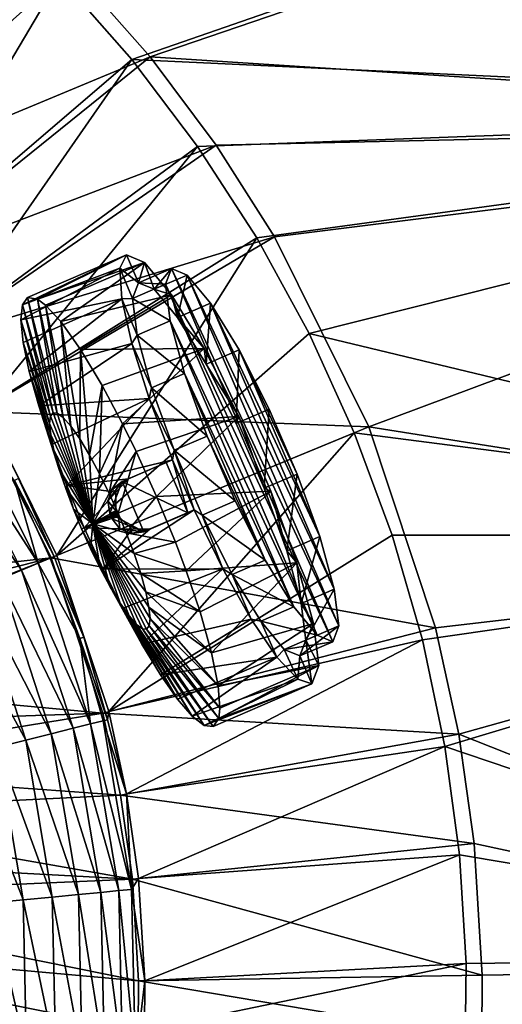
# Model space of a CAD drawing. Header units: metres. Extents: x 0 to 1651, y -1070 to 0.
# Tile 107 of 109: x 1453 to 1532, y -289 to -127. Entities that reach past the tile are written whole.
import ezdxf

# ---------------------------------------------------------------- set-up
doc = ezdxf.new("R2010")
doc.units = ezdxf.units.M

msp = doc.modelspace()

# ---------------------------------------------------------------- linework, layer by layer
at = {"layer": 'None'}
for points in [[(1471.087036, -133.084793), (1651.093994, -70.699738), (1459.224243, -119.590973)], [(1647.281982, -141.305099), (1651.093994, -70.699738), (1471.087036, -133.084793)], [(1459.739014, -116.352684, -3), (1648.038574, -73.363976, -3), (1474.114014, -132.677383, -3)], [(1648.038574, -73.363976, -3), (1644.061035, -143.621155, -3), (1474.114014, -132.677383, -3)], [(1446.404297, -107.002808), (1419.656128, -154.908325, -377.175201), (1459.224243, -119.590973)], [(1413.182739, -149.898911, -406), (1452.309326, -108.948105, -3), (1459.739014, -116.352684, -3)], [(1418.9198, -155.616531, -406), (1413.182739, -149.898911, -406), (1459.739014, -116.352684, -3)], [(1418.9198, -155.616531, -406), (1459.739014, -116.352684, -3), (1474.114014, -132.677383, -3)], [(1419.656128, -154.908325, -377.175201), (1430.799683, -167.563599, -377.175201), (1459.224243, -119.590973)], [(1459.224243, -119.590973), (1430.799683, -167.563599, -377.175201), (1471.087036, -133.084793)], [(1430.004028, -168.204391, -406), (1418.9198, -155.616531, -406), (1474.114014, -132.677383, -3)], [(1430.004028, -168.204391, -406), (1474.114014, -132.677383, -3), (1484.984253, -147.236572, -3)], [(1474.114014, -132.677383, -3), (1644.061035, -143.621155, -3), (1484.984253, -147.236572, -3)], [(1430.799683, -167.563599, -377.175201), (1439.228271, -178.85257, -377.175201), (1471.087036, -133.084793)], [(1471.087036, -133.084793), (1439.228271, -178.85257, -377.175201), (1481.929199, -147.411713)], [(1481.929199, -147.411713), (1647.281982, -141.305099), (1471.087036, -133.084793)], [(1481.929199, -147.411713), (1491.692139, -162.494659), (1647.281982, -141.305099)], [(1491.692139, -162.494659), (1500.323486, -178.252533), (1647.281982, -141.305099)], [(1647.281982, -141.305099), (1500.323486, -178.252533), (1638.582275, -211.476074)], [(1644.061035, -143.621155, -3), (1494.632813, -162.341553, -3), (1484.984253, -147.236572, -3)], [(1494.632813, -162.341553, -3), (1644.061035, -143.621155, -3), (1510.187866, -193.606476, -3)], [(1644.061035, -143.621155, -3), (1635.229248, -213.434418, -3), (1510.187866, -193.606476, -3)], [(1438.387817, -179.433304, -406), (1430.004028, -168.204391, -406), (1484.984253, -147.236572, -3)], [(1438.387817, -179.433304, -406), (1484.984253, -147.236572, -3), (1494.632813, -162.341553, -3)], [(1439.228271, -178.85257, -377.175201), (1446.709717, -190.564758, -377.175201), (1481.929199, -147.411713)], [(1481.929199, -147.411713), (1446.709717, -190.564758, -377.175201), (1491.692139, -162.494659)], [(1445.829346, -191.08316, -406), (1438.387817, -179.433304, -406), (1494.632813, -162.341553, -3)], [(1445.829346, -191.08316, -406), (1494.632813, -162.341553, -3), (1510.187866, -193.606476, -3)], [(1446.709717, -190.564758, -377.175201), (1458.770752, -214.807114, -377.175201), (1491.692139, -162.494659)], [(1491.692139, -162.494659), (1458.770752, -214.807114, -377.175201), (1500.323486, -178.252533)], [(1458.770752, -214.807114, -377.175201), (1507.776855, -194.600586), (1500.323486, -178.252533)], [(1500.323486, -178.252533), (1507.776855, -194.600586), (1638.582275, -211.476074)], [(1445.829346, -191.08316, -406), (1457.826294, -215.196533, -406), (1398.229736, -221.770325, -406)], [(1440.593628, -192.739151, -391.779236), (1455.679688, -216.08165, -387.314758), (1443.141968, -191.21553, -387.314758)], [(1443.141968, -191.21553, -387.314758), (1455.679688, -216.08165, -387.314758), (1451.780396, -202.460388, -382.385681)], [(1457.826294, -215.196533, -406), (1445.829346, -191.08316, -406), (1510.187866, -193.606476, -3)], [(1458.770752, -214.807114, -377.175201), (1446.709717, -190.564758, -377.175201), (1452.429077, -202.134995, -379.803467)], [(1437.407959, -194.643829, -395.641296), (1452.93396, -217.213776, -391.779236), (1440.593628, -192.739151, -391.779236)], [(1440.593628, -192.739151, -391.779236), (1452.93396, -217.213776, -391.779236), (1455.679688, -216.08165, -387.314758)], [(1457.826294, -215.196533, -406), (1510.187866, -193.606476, -3), (1521.189697, -226.748764, -3)], [(1458.770752, -214.807114, -377.175201), (1467.301392, -240.505142, -377.175201), (1507.776855, -194.600586)], [(1467.301392, -240.505142, -377.175201), (1514.012085, -211.450897), (1507.776855, -194.600586)], [(1638.582275, -211.476074), (1507.776855, -194.600586), (1514.012085, -211.450897)], [(1510.187866, -193.606476, -3), (1635.229248, -213.434418, -3), (1521.189697, -226.748764, -3)], [(1437.407959, -194.643829, -395.641296), (1449.501465, -218.629074, -395.641296), (1452.93396, -217.213776, -391.779236)], [(1451.780396, -202.460388, -382.385681), (1458.31665, -214.994354, -379.803467), (1452.429077, -202.134995, -379.803467)], [(1455.679688, -216.08165, -387.314758), (1457.64563, -215.271011, -382.385681), (1451.780396, -202.460388, -382.385681)], [(1451.780396, -202.460388, -382.385681), (1457.64563, -215.271011, -382.385681), (1458.31665, -214.994354, -379.803467)], [(1452.429077, -202.134995, -379.803467), (1458.31665, -214.994354, -379.803467), (1458.770752, -214.807114, -377.175201)], [(1514.012085, -211.450897), (1467.301392, -240.505142, -377.175201), (1518.995728, -228.712845)], [(1638.582275, -211.476074), (1514.012085, -211.450897), (1518.995728, -228.712845)], [(1522.700806, -246.29361), (1638.582275, -211.476074), (1518.995728, -228.712845)], [(1625.036865, -280.874695), (1638.582275, -211.476074), (1522.700806, -246.29361)], [(1635.229248, -213.434418, -3), (1524.991577, -244.264511, -3), (1521.189697, -226.748764, -3)], [(1635.229248, -213.434418, -3), (1621.585815, -282.468811, -3), (1524.991577, -244.264511, -3)], [(1457.826294, -215.196533, -406), (1403.908936, -228.928284, -406), (1398.229736, -221.770325, -406)], [(1403.908936, -228.928284, -406), (1457.826294, -215.196533, -406), (1407.119873, -235.304947, -406)], [(1457.826294, -215.196533, -406), (1466.311646, -240.757828, -406), (1407.119873, -235.304947, -406)], [(1457.64563, -215.271011, -382.385681), (1455.679688, -216.08165, -387.314758), (1462.51416, -228.492584, -382.385681)], [(1457.64563, -215.271011, -382.385681), (1463.203735, -228.26622, -379.803467), (1458.31665, -214.994354, -379.803467)], [(1463.203735, -228.26622, -379.803467), (1457.64563, -215.271011, -382.385681), (1462.51416, -228.492584, -382.385681)], [(1466.311646, -240.757828, -406), (1457.826294, -215.196533, -406), (1521.189697, -226.748764, -3)], [(1458.31665, -214.994354, -379.803467), (1463.203735, -228.26622, -379.803467), (1458.770752, -214.807114, -377.175201)], [(1458.770752, -214.807114, -377.175201), (1463.203735, -228.26622, -379.803467), (1467.301392, -240.505142, -377.175201)], [(1449.501465, -218.629074, -395.641296), (1461.430298, -243.273438, -391.779236), (1452.93396, -217.213776, -391.779236)], [(1452.93396, -217.213776, -391.779236), (1464.31189, -242.558121, -387.314758), (1455.679688, -216.08165, -387.314758)], [(1452.93396, -217.213776, -391.779236), (1461.430298, -243.273438, -391.779236), (1464.31189, -242.558121, -387.314758)], [(1455.679688, -216.08165, -387.314758), (1464.31189, -242.558121, -387.314758), (1462.51416, -228.492584, -382.385681)], [(1445.488159, -220.283905, -398.780426), (1457.827881, -244.167633, -395.641296), (1449.501465, -218.629074, -395.641296)], [(1449.501465, -218.629074, -395.641296), (1457.827881, -244.167633, -395.641296), (1461.430298, -243.273438, -391.779236)], [(1441.018799, -222.12674, -401.100159), (1453.615845, -245.213196, -398.780426), (1445.488159, -220.283905, -398.780426)], [(1445.488159, -220.283905, -398.780426), (1453.615845, -245.213196, -398.780426), (1457.827881, -244.167633, -395.641296)], [(1441.018799, -222.12674, -401.100159), (1448.925293, -246.377533, -401.100159), (1453.615845, -245.213196, -398.780426)], [(1466.311646, -240.757828, -406), (1521.189697, -226.748764, -3), (1524.991577, -244.264511, -3)], [(1467.079346, -241.871155, -379.803467), (1463.203735, -228.26622, -379.803467), (1462.51416, -228.492584, -382.385681)], [(1464.31189, -242.558121, -387.314758), (1466.375122, -242.045959, -382.385681), (1462.51416, -228.492584, -382.385681)], [(1462.51416, -228.492584, -382.385681), (1466.375122, -242.045959, -382.385681), (1467.079346, -241.871155, -379.803467)], [(1463.203735, -228.26622, -379.803467), (1467.079346, -241.871155, -379.803467), (1467.301392, -240.505142, -377.175201)], [(1467.301392, -240.505142, -377.175201), (1470.249268, -254.086594, -377.175201), (1518.995728, -228.712845)], [(1518.995728, -228.712845), (1470.249268, -254.086594, -377.175201), (1522.700806, -246.29361)], [(1407.119873, -235.304947, -406), (1466.311646, -240.757828, -406), (1409.256226, -242.735291, -406)], [(1466.311646, -240.757828, -406), (1409.922852, -250, -406), (1409.256226, -242.735291, -406)], [(1466.311646, -240.757828, -406), (1469.243774, -254.267014, -406), (1409.922852, -250, -406)], [(1469.243774, -254.267014, -406), (1466.311646, -240.757828, -406), (1524.991577, -244.264511, -3)], [(1467.301392, -240.505142, -377.175201), (1467.079346, -241.871155, -379.803467), (1470.249268, -254.086594, -377.175201)], [(1461.430298, -243.273438, -391.779236), (1457.827881, -244.167633, -395.641296), (1465.997559, -270.301605, -391.779236)], [(1464.31189, -242.558121, -387.314758), (1461.430298, -243.273438, -391.779236), (1468.952271, -270.018616, -387.314758)], [(1468.952271, -270.018616, -387.314758), (1461.430298, -243.273438, -391.779236), (1465.997559, -270.301605, -391.779236)], [(1466.375122, -242.045959, -382.385681), (1464.31189, -242.558121, -387.314758), (1471.067871, -269.81601, -382.385681)], [(1471.067871, -269.81601, -382.385681), (1464.31189, -242.558121, -387.314758), (1468.952271, -270.018616, -387.314758)], [(1467.079346, -241.871155, -379.803467), (1466.375122, -242.045959, -382.385681), (1470.249268, -254.086594, -377.175201)], [(1470.249268, -254.086594, -377.175201), (1466.375122, -242.045959, -382.385681), (1471.067871, -269.81601, -382.385681)], [(1457.827881, -244.167633, -395.641296), (1453.615845, -245.213196, -398.780426), (1462.303833, -270.655365, -395.641296)], [(1465.997559, -270.301605, -391.779236), (1457.827881, -244.167633, -395.641296), (1462.303833, -270.655365, -395.641296)], [(1469.243774, -254.267014, -406), (1524.991577, -244.264511, -3), (1527.541992, -262.25415, -3)], [(1621.585815, -282.468811, -3), (1527.541992, -262.25415, -3), (1524.991577, -244.264511, -3)], [(1453.175537, -271.529602, -401.100159), (1448.925293, -246.377533, -401.100159), (1443.902222, -247.624405, -402.52005)], [(1453.615845, -245.213196, -398.780426), (1448.925293, -246.377533, -401.100159), (1457.985107, -271.069, -398.780426)], [(1457.985107, -271.069, -398.780426), (1448.925293, -246.377533, -401.100159), (1453.175537, -271.529602, -401.100159)], [(1462.303833, -270.655365, -395.641296), (1453.615845, -245.213196, -398.780426), (1457.985107, -271.069, -398.780426)], [(1470.249268, -254.086594, -377.175201), (1472.226929, -268.035522, -377.175201), (1522.700806, -246.29361)], [(1522.700806, -246.29361), (1472.226929, -268.035522, -377.175201), (1525.107544, -264.098633)], [(1525.107544, -264.098633), (1625.036865, -280.874695), (1522.700806, -246.29361)], [(1453.175537, -271.529602, -401.100159), (1443.902222, -247.624405, -402.52005), (1448.025146, -272.022888, -402.52005)], [(1469.243774, -254.267014, -406), (1409.256226, -257.264709, -406), (1409.922852, -250, -406)], [(1469.243774, -254.267014, -406), (1471.210938, -268.141693, -406), (1409.256226, -257.264709, -406)], [(1471.210938, -268.141693, -406), (1469.243774, -254.267014, -406), (1527.541992, -262.25415, -3)], [(1471.067871, -269.81601, -382.385681), (1472.226929, -268.035522, -377.175201), (1470.249268, -254.086594, -377.175201)], [(1471.210938, -268.141693, -406), (1407.119873, -264.695038, -406), (1409.256226, -257.264709, -406)], [(1471.210938, -268.141693, -406), (1527.541992, -262.25415, -3), (1528.850708, -283.966461, -3)], [(1528.850708, -283.966461, -3), (1527.541992, -262.25415, -3), (1621.585815, -282.468811, -3)], [(1472.226929, -268.035522, -377.175201), (1473.241577, -284.867188, -377.175201), (1525.107544, -264.098633)], [(1525.107544, -264.098633), (1473.241577, -284.867188, -377.175201), (1526.203003, -282.032135)], [(1525.107544, -264.098633), (1526.203003, -282.032135), (1625.036865, -280.874695)], [(1407.119873, -264.695038, -406), (1471.210938, -268.141693, -406), (1403.908936, -271.071716, -406)], [(1471.210938, -268.141693, -406), (1472.220215, -284.883759, -406), (1403.908936, -271.071716, -406)], [(1473.241577, -284.867188, -377.175201), (1472.226929, -268.035522, -377.175201), (1471.067871, -269.81601, -382.385681)], [(1472.220215, -284.883759, -406), (1471.210938, -268.141693, -406), (1528.850708, -283.966461, -3)], [(1462.303833, -270.655365, -395.641296), (1457.985107, -271.069, -398.780426), (1462.917114, -297.458832, -395.641296)], [(1466.623291, -297.651978, -391.779236), (1465.997559, -270.301605, -391.779236), (1462.303833, -270.655365, -395.641296)], [(1462.303833, -270.655365, -395.641296), (1462.917114, -297.458832, -395.641296), (1466.623291, -297.651978, -391.779236)], [(1469.587891, -297.806458, -387.314758), (1468.952271, -270.018616, -387.314758), (1465.997559, -270.301605, -391.779236)], [(1469.587891, -297.806458, -387.314758), (1465.997559, -270.301605, -391.779236), (1466.623291, -297.651978, -391.779236)], [(1471.067871, -269.81601, -382.385681), (1468.952271, -270.018616, -387.314758), (1471.710693, -297.917084, -382.385681)], [(1471.710693, -297.917084, -382.385681), (1468.952271, -270.018616, -387.314758), (1469.587891, -297.806458, -387.314758)], [(1471.710693, -297.917084, -382.385681), (1473.241577, -284.867188, -377.175201), (1471.067871, -269.81601, -382.385681)], [(1403.908936, -271.071716, -406), (1472.220215, -284.883759, -406), (1398.229736, -278.229675, -406)], [(1453.757813, -296.981537, -401.100159), (1453.175537, -271.529602, -401.100159), (1448.025146, -272.022888, -402.52005)], [(1448.025146, -272.022888, -402.52005), (1448.589966, -296.712219, -402.52005), (1453.757813, -296.981537, -401.100159)], [(1458.583618, -297.233002, -398.780426), (1457.985107, -271.069, -398.780426), (1453.175537, -271.529602, -401.100159)], [(1458.583618, -297.233002, -398.780426), (1453.175537, -271.529602, -401.100159), (1453.757813, -296.981537, -401.100159)], [(1462.917114, -297.458832, -395.641296), (1457.985107, -271.069, -398.780426), (1458.583618, -297.233002, -398.780426)], [(1398.229736, -278.229675, -406), (1472.180298, -292.983398, -406), (1391.071655, -283.908905, -406)], [(1472.220215, -284.883759, -406), (1472.180298, -292.983398, -406), (1398.229736, -278.229675, -406)], [(1473.241577, -284.867188, -377.175201), (1473.201538, -293.009949, -377.175201), (1526.203003, -282.032135)], [(1526.203003, -282.032135), (1473.201538, -293.009949, -377.175201), (1525.981323, -299.997711)], [(1526.203003, -282.032135), (1525.981323, -299.997711), (1625.036865, -280.874695)], [(1625.036865, -280.874695), (1525.981323, -299.997711), (1606.710938, -349.166779)], [(1603.196045, -350.393066, -3), (1527.096069, -317.69101, -3), (1621.585815, -282.468811, -3)], [(1527.096069, -317.69101, -3), (1528.799072, -294.455811, -3), (1621.585815, -282.468811, -3)], [(1621.585815, -282.468811, -3), (1528.799072, -294.455811, -3), (1528.850708, -283.966461, -3)], [(1391.071655, -283.908905, -406), (1470.866943, -310.897888, -406), (1384.695068, -287.119873, -406)], [(1472.180298, -292.983398, -406), (1470.866943, -310.897888, -406), (1391.071655, -283.908905, -406)], [(1471.710693, -297.917084, -382.385681), (1473.201538, -293.009949, -377.175201), (1473.241577, -284.867188, -377.175201)], [(1472.180298, -292.983398, -406), (1472.220215, -284.883759, -406), (1528.799072, -294.455811, -3)], [(1472.220215, -284.883759, -406), (1528.850708, -283.966461, -3), (1528.799072, -294.455811, -3)], [(1384.695068, -287.119873, -406), (1468.599487, -325.131561, -406), (1377.264648, -289.256256, -406)], [(1470.866943, -310.897888, -406), (1468.599487, -325.131561, -406), (1384.695068, -287.119873, -406)]]:
    msp.add_3dface(points, dxfattribs=at)
at = {"layer": 'None0123'}
for points in [[(1453.933594, -172.326462, -111.05471), (1470.216187, -165.280319, -114.092735), (1453.063965, -173.50885, -118.457932)], [(1470.216187, -165.280319, -114.092735), (1469.148438, -167.502838, -124.970467), (1453.063965, -173.50885, -118.457932)], [(1455.536987, -172.57785, -103.044594), (1470.216187, -165.280319, -114.092735), (1453.933594, -172.326462, -111.05471)], [(1473.177979, -166.528549, -101.113861), (1470.216187, -165.280319, -114.092735), (1455.536987, -172.57785, -103.044594)], [(1469.148438, -167.502838, -124.970467), (1470.216187, -165.280319, -114.092735), (1472.201904, -169.869095, -114.092735)], [(1472.201904, -169.869095, -114.092735), (1470.216187, -165.280319, -114.092735), (1473.177979, -166.528549, -101.113861)], [(1456.902344, -173.580917, -98.052887), (1473.177979, -166.528549, -101.113861), (1455.536987, -172.57785, -103.044594)], [(1473.177979, -166.528549, -101.113861), (1456.902344, -173.580917, -98.052887), (1459.384888, -176.287415, -91.024567)], [(1477.626709, -171.88797, -89.700439), (1473.177979, -166.528549, -101.113861), (1459.384888, -176.287415, -91.024567)], [(1472.201904, -169.869095, -114.092735), (1473.177979, -166.528549, -101.113861), (1474.779053, -170.955215, -102.799431)], [(1473.177979, -166.528549, -101.113861), (1477.626709, -171.88797, -89.700439), (1474.779053, -170.955215, -102.799431)], [(1453.063965, -173.50885, -118.457932), (1469.148438, -167.502838, -124.970467), (1452.81543, -176.003647, -125.57666)], [(1469.148438, -167.502838, -124.970467), (1469.453491, -172.504349, -134.935226), (1452.81543, -176.003647, -125.57666)], [(1469.453491, -172.504349, -134.935226), (1469.148438, -167.502838, -124.970467), (1471.229492, -172.491241, -125.386032)], [(1471.229492, -172.491241, -125.386032), (1469.148438, -167.502838, -124.970467), (1472.201904, -169.869095, -114.092735)], [(1472.201904, -169.869095, -114.092735), (1474.779053, -170.955215, -102.799431), (1477.629517, -167.52037, -115.105408)], [(1477.629517, -167.52037, -115.105408), (1476.657104, -170.142517, -126.398712), (1472.201904, -169.869095, -114.092735)], [(1474.779053, -170.955215, -102.799431), (1480.206665, -168.606491, -103.812103), (1477.629517, -167.52037, -115.105408)], [(1474.779053, -170.955215, -102.799431), (1478.650146, -175.618591, -92.868271), (1480.206665, -168.606491, -103.812103)], [(1477.629517, -167.52037, -115.105408), (1504.238525, -229.009872, -115.105408), (1476.657104, -170.142517, -126.398712)], [(1480.206665, -168.606491, -103.812103), (1505.210938, -226.387726, -103.812103), (1477.629517, -167.52037, -115.105408)], [(1505.210938, -226.387726, -103.812103), (1504.238525, -229.009872, -115.105408), (1477.629517, -167.52037, -115.105408)], [(1478.650146, -175.618591, -92.868271), (1484.077637, -173.269882, -93.880943), (1480.206665, -168.606491, -103.812103)], [(1484.077637, -173.269882, -93.880943), (1504.461304, -220.373566, -93.880943), (1480.206665, -168.606491, -103.812103)], [(1504.461304, -220.373566, -93.880943), (1505.210938, -226.387726, -103.812103), (1480.206665, -168.606491, -103.812103)], [(1476.657104, -170.142517, -126.398712), (1471.229492, -172.491241, -125.386032), (1472.201904, -169.869095, -114.092735)], [(1476.657104, -170.142517, -126.398712), (1477.406738, -176.156677, -136.32988), (1471.229492, -172.491241, -125.386032)], [(1504.238525, -229.009872, -115.105408), (1501.661377, -227.923752, -126.398712), (1476.657104, -170.142517, -126.398712)], [(1476.657104, -170.142517, -126.398712), (1501.661377, -227.923752, -126.398712), (1477.406738, -176.156677, -136.32988)], [(1477.626709, -171.88797, -89.700439), (1459.384888, -176.287415, -91.024567), (1462.628906, -180.850601, -84.221649)], [(1483.025879, -180.712143, -81.22908), (1477.626709, -171.88797, -89.700439), (1462.628906, -180.850601, -84.221649)], [(1474.779053, -170.955215, -102.799431), (1477.626709, -171.88797, -89.700439), (1478.650146, -175.618591, -92.868271)], [(1477.626709, -171.88797, -89.700439), (1483.025879, -180.712143, -81.22908), (1478.650146, -175.618591, -92.868271)], [(1452.81543, -176.003647, -125.57666), (1469.453491, -172.504349, -134.935226), (1453.197388, -179.714981, -132.137314)], [(1452.81543, -176.003647, -125.57666), (1457.708618, -191.84494, -113.904205), (1453.063965, -173.50885, -118.457932)], [(1453.063965, -173.50885, -118.457932), (1458.127075, -191.31076, -110.422668), (1453.933594, -172.326462, -111.05471)], [(1457.708618, -191.84494, -113.904205), (1458.127075, -191.31076, -110.422668), (1453.063965, -173.50885, -118.457932)], [(1469.453491, -172.504349, -134.935226), (1454.19519, -184.500229, -137.887772), (1453.197388, -179.714981, -132.137314)], [(1458.127075, -191.31076, -110.422668), (1458.802979, -191.371414, -106.941139), (1453.933594, -172.326462, -111.05471)], [(1453.933594, -172.326462, -111.05471), (1458.802979, -191.371414, -106.941139), (1455.536987, -172.57785, -103.044594)], [(1469.453491, -172.504349, -134.935226), (1471.105957, -179.865097, -143.150696), (1454.19519, -184.500229, -137.887772)], [(1458.802979, -191.371414, -106.941139), (1459.775146, -192.082642, -103.379852), (1455.536987, -172.57785, -103.044594)], [(1455.536987, -172.57785, -103.044594), (1459.775146, -192.082642, -103.379852), (1456.902344, -173.580917, -98.052887)], [(1471.979126, -178.505386, -135.3172), (1469.453491, -172.504349, -134.935226), (1471.229492, -172.491241, -125.386032)], [(1471.105957, -179.865097, -143.150696), (1469.453491, -172.504349, -134.935226), (1471.979126, -178.505386, -135.3172)], [(1477.406738, -176.156677, -136.32988), (1471.979126, -178.505386, -135.3172), (1471.229492, -172.491241, -125.386032)], [(1478.650146, -175.618591, -92.868271), (1483.348145, -183.296783, -85.497086), (1484.077637, -173.269882, -93.880943)], [(1483.348145, -183.296783, -85.497086), (1488.775635, -180.948074, -86.509766), (1484.077637, -173.269882, -93.880943)], [(1488.775635, -180.948074, -86.509766), (1502.080078, -211.69281, -86.509766), (1484.077637, -173.269882, -93.880943)], [(1502.080078, -211.69281, -86.509766), (1504.461304, -220.373566, -93.880943), (1484.077637, -173.269882, -93.880943)], [(1459.775146, -192.082642, -103.379852), (1461.029053, -193.502686, -99.952812), (1456.902344, -173.580917, -98.052887)], [(1456.902344, -173.580917, -98.052887), (1461.029053, -193.502686, -99.952812), (1459.384888, -176.287415, -91.024567)], [(1453.197388, -179.714981, -132.137314), (1457.561523, -193.040543, -117.465492), (1452.81543, -176.003647, -125.57666)], [(1457.561523, -193.040543, -117.465492), (1457.708618, -191.84494, -113.904205), (1452.81543, -176.003647, -125.57666)], [(1461.029053, -193.502686, -99.952812), (1462.51123, -195.608612, -96.893471), (1459.384888, -176.287415, -91.024567)], [(1459.384888, -176.287415, -91.024567), (1462.51123, -195.608612, -96.893471), (1462.628906, -180.850601, -84.221649)], [(1477.406738, -176.156677, -136.32988), (1479.787842, -184.837433, -143.70105), (1471.979126, -178.505386, -135.3172)], [(1501.661377, -227.923752, -126.398712), (1497.790405, -223.260361, -136.32988), (1477.406738, -176.156677, -136.32988)], [(1477.406738, -176.156677, -136.32988), (1497.790405, -223.260361, -136.32988), (1479.787842, -184.837433, -143.70105)], [(1478.650146, -175.618591, -92.868271), (1483.025879, -180.712143, -81.22908), (1483.348145, -183.296783, -85.497086)], [(1454.19519, -184.500229, -137.887772), (1457.738403, -194.926727, -120.892532), (1453.197388, -179.714981, -132.137314)], [(1457.738403, -194.926727, -120.892532), (1457.561523, -193.040543, -117.465492), (1453.197388, -179.714981, -132.137314)], [(1471.105957, -179.865097, -143.150696), (1455.770508, -190.175491, -142.607056), (1454.19519, -184.500229, -137.887772)], [(1471.105957, -179.865097, -143.150696), (1473.967041, -188.96727, -148.927322), (1455.770508, -190.175491, -142.607056)], [(1474.360352, -187.186142, -142.688385), (1471.105957, -179.865097, -143.150696), (1471.979126, -178.505386, -135.3172)], [(1473.967041, -188.96727, -148.927322), (1471.105957, -179.865097, -143.150696), (1474.360352, -187.186142, -142.688385)], [(1479.787842, -184.837433, -143.70105), (1474.360352, -187.186142, -142.688385), (1471.979126, -178.505386, -135.3172)], [(1462.51123, -195.608612, -96.893471), (1464.134521, -198.288193, -94.408287), (1462.628906, -180.850601, -84.221649)], [(1483.025879, -180.712143, -81.22908), (1462.628906, -180.850601, -84.221649), (1466.218262, -186.817795, -78.82399)], [(1462.628906, -180.850601, -84.221649), (1464.134521, -198.288193, -94.408287), (1466.218262, -186.817795, -78.82399)], [(1469.587646, -193.129364, -75.403923), (1483.025879, -180.712143, -81.22908), (1466.218262, -186.817795, -78.82399)], [(1488.724365, -191.936768, -76.721565), (1483.025879, -180.712143, -81.22908), (1469.587646, -193.129364, -75.403923)], [(1483.025879, -180.712143, -81.22908), (1488.724365, -191.936768, -76.721565), (1483.348145, -183.296783, -85.497086)], [(1483.348145, -183.296783, -85.497086), (1488.306396, -193.06366, -81.574966), (1488.775635, -180.948074, -86.509766)], [(1488.306396, -193.06366, -81.574966), (1493.733887, -190.714951, -82.587639), (1488.775635, -180.948074, -86.509766)], [(1493.733887, -190.714951, -82.587639), (1498.354492, -201.392487, -82.587639), (1488.775635, -180.948074, -86.509766)], [(1498.354492, -201.392487, -82.587639), (1502.080078, -211.69281, -86.509766), (1488.775635, -180.948074, -86.509766)], [(1455.770508, -190.175491, -142.607056), (1458.258911, -197.448761, -123.951874), (1454.19519, -184.500229, -137.887772)], [(1458.258911, -197.448761, -123.951874), (1457.738403, -194.926727, -120.892532), (1454.19519, -184.500229, -137.887772)], [(1479.787842, -184.837433, -143.70105), (1483.513428, -195.137772, -147.623169), (1474.360352, -187.186142, -142.688385)], [(1497.790405, -223.260361, -136.32988), (1493.092407, -215.582184, -143.70105), (1479.787842, -184.837433, -143.70105)], [(1479.787842, -184.837433, -143.70105), (1493.092407, -215.582184, -143.70105), (1483.513428, -195.137772, -147.623169)], [(1483.348145, -183.296783, -85.497086), (1488.724365, -191.936768, -76.721565), (1488.306396, -193.06366, -81.574966)], [(1464.134521, -198.288193, -94.408287), (1465.794312, -201.358414, -92.632866), (1466.218262, -186.817795, -78.82399)], [(1466.218262, -186.817795, -78.82399), (1465.794312, -201.358414, -92.632866), (1469.587646, -193.129364, -75.403923)], [(1478.085938, -197.486481, -146.610504), (1473.967041, -188.96727, -148.927322), (1474.360352, -187.186142, -142.688385)], [(1483.513428, -195.137772, -147.623169), (1478.085938, -197.486481, -146.610504), (1474.360352, -187.186142, -142.688385)], [(1473.967041, -188.96727, -148.927322), (1457.862915, -196.522659, -146.113785), (1455.770508, -190.175491, -142.607056)], [(1457.862915, -196.522659, -146.113785), (1473.967041, -188.96727, -148.927322), (1460.391968, -203.297852, -148.273239)], [(1473.967041, -188.96727, -148.927322), (1477.796631, -199.046936, -151.780304), (1460.391968, -203.297852, -148.273239)], [(1477.796631, -199.046936, -151.780304), (1473.967041, -188.96727, -148.927322), (1478.085938, -197.486481, -146.610504)], [(1457.862915, -196.522659, -146.113785), (1459.101074, -200.466354, -126.437057), (1455.770508, -190.175491, -142.607056)], [(1459.101074, -200.466354, -126.437057), (1458.258911, -197.448761, -123.951874), (1455.770508, -190.175491, -142.607056)], [(1458.127075, -191.31076, -110.422668), (1457.708618, -191.84494, -113.904205), (1464.700928, -209.617249, -110.210815)], [(1458.802979, -191.371414, -106.941139), (1458.127075, -191.31076, -110.422668), (1464.700928, -209.617249, -110.210815)], [(1459.775146, -192.082642, -103.379852), (1458.802979, -191.371414, -106.941139), (1464.700928, -209.617249, -110.210815)], [(1488.306396, -193.06366, -81.574966), (1492.927002, -203.741196, -81.574966), (1493.733887, -190.714951, -82.587639)], [(1492.927002, -203.741196, -81.574966), (1498.354492, -201.392487, -82.587639), (1493.733887, -190.714951, -82.587639)], [(1457.708618, -191.84494, -113.904205), (1457.561523, -193.040543, -117.465492), (1464.700928, -209.617249, -110.210815)], [(1461.029053, -193.502686, -99.952812), (1459.775146, -192.082642, -103.379852), (1464.700928, -209.617249, -110.210815)], [(1471.825562, -197.679138, -73.962067), (1488.724365, -191.936768, -76.721565), (1469.587646, -193.129364, -75.403923)], [(1488.724365, -191.936768, -76.721565), (1471.825562, -197.679138, -73.962067), (1475.1875, -205.0793, -73.107033)], [(1494.034546, -204.207962, -76.721565), (1488.724365, -191.936768, -76.721565), (1475.1875, -205.0793, -73.107033)], [(1488.724365, -191.936768, -76.721565), (1492.927002, -203.741196, -81.574966), (1488.306396, -193.06366, -81.574966)], [(1488.724365, -191.936768, -76.721565), (1494.034546, -204.207962, -76.721565), (1492.927002, -203.741196, -81.574966)], [(1457.561523, -193.040543, -117.465492), (1457.738403, -194.926727, -120.892532), (1464.700928, -209.617249, -110.210815)], [(1462.51123, -195.608612, -96.893471), (1461.029053, -193.502686, -99.952812), (1464.700928, -209.617249, -110.210815)], [(1465.794312, -201.358414, -92.632866), (1467.390259, -204.604736, -91.608917), (1469.587646, -193.129364, -75.403923)], [(1469.587646, -193.129364, -75.403923), (1467.390259, -204.604736, -91.608917), (1471.825562, -197.679138, -73.962067)], [(1457.738403, -194.926727, -120.892532), (1458.258911, -197.448761, -123.951874), (1464.700928, -209.617249, -110.210815)], [(1464.134521, -198.288193, -94.408287), (1462.51123, -195.608612, -96.893471), (1464.700928, -209.617249, -110.210815)], [(1483.513428, -195.137772, -147.623169), (1488.134033, -205.815308, -147.623169), (1478.085938, -197.486481, -146.610504)], [(1493.092407, -215.582184, -143.70105), (1488.134033, -205.815308, -147.623169), (1483.513428, -195.137772, -147.623169)], [(1460.391968, -203.297852, -148.273239), (1460.203003, -203.778046, -128.212479), (1457.862915, -196.522659, -146.113785)], [(1460.203003, -203.778046, -128.212479), (1459.101074, -200.466354, -126.437057), (1457.862915, -196.522659, -146.113785)], [(1464.700928, -209.617249, -110.210815), (1458.258911, -197.448761, -123.951874), (1459.101074, -200.466354, -126.437057)], [(1467.390259, -204.604736, -91.608917), (1468.843262, -207.824707, -91.289497), (1471.825562, -197.679138, -73.962067)], [(1471.825562, -197.679138, -73.962067), (1468.843262, -207.824707, -91.289497), (1475.1875, -205.0793, -73.107033)], [(1481.370972, -207.306717, -151.780304), (1477.796631, -199.046936, -151.780304), (1478.085938, -197.486481, -146.610504)], [(1482.706543, -208.164017, -146.610504), (1481.370972, -207.306717, -151.780304), (1478.085938, -197.486481, -146.610504)], [(1488.134033, -205.815308, -147.623169), (1482.706543, -208.164017, -146.610504), (1478.085938, -197.486481, -146.610504)], [(1460.391968, -203.297852, -148.273239), (1477.796631, -199.046936, -151.780304), (1470.559937, -202.178558, -150.430069)], [(1465.794312, -201.358414, -92.632866), (1464.134521, -198.288193, -94.408287), (1464.700928, -209.617249, -110.210815)], [(1476.748901, -199.50032, -158.447159), (1480.323242, -207.760101, -158.447159), (1469.512207, -202.631943, -157.096924)], [(1469.512207, -202.631943, -157.096924), (1470.559937, -202.178558, -150.430069), (1476.748901, -199.50032, -158.447159)], [(1470.559937, -202.178558, -150.430069), (1477.796631, -199.046936, -151.780304), (1476.748901, -199.50032, -158.447159)], [(1476.748901, -199.50032, -158.447159), (1477.796631, -199.046936, -151.780304), (1480.323242, -207.760101, -158.447159)], [(1477.796631, -199.046936, -151.780304), (1481.370972, -207.306717, -151.780304), (1480.323242, -207.760101, -158.447159)], [(1460.203003, -203.778046, -128.212479), (1464.700928, -209.617249, -110.210815), (1459.101074, -200.466354, -126.437057)], [(1470.559937, -202.178558, -150.430069), (1468.44812, -204.36937, -150.070724), (1460.391968, -203.297852, -148.273239)], [(1467.390259, -204.604736, -91.608917), (1465.794312, -201.358414, -92.632866), (1464.700928, -209.617249, -110.210815)], [(1467.482422, -207.868774, -156.421814), (1467.172974, -205.823486, -156.512253), (1469.512207, -202.631943, -157.096924)], [(1467.172974, -205.823486, -156.512253), (1467.915894, -203.906677, -156.759369), (1469.512207, -202.631943, -157.096924)], [(1469.512207, -202.631943, -157.096924), (1473.086548, -210.891724, -157.096924), (1467.482422, -207.868774, -156.421814)], [(1468.44812, -204.36937, -150.070724), (1470.559937, -202.178558, -150.430069), (1467.915894, -203.906677, -156.759369)], [(1467.915894, -203.906677, -156.759369), (1470.559937, -202.178558, -150.430069), (1469.512207, -202.631943, -157.096924)], [(1480.323242, -207.760101, -158.447159), (1473.086548, -210.891724, -157.096924), (1469.512207, -202.631943, -157.096924)], [(1492.927002, -203.741196, -81.574966), (1496.652588, -214.041534, -85.497086), (1498.354492, -201.392487, -82.587639)], [(1496.652588, -214.041534, -85.497086), (1502.080078, -211.69281, -86.509766), (1498.354492, -201.392487, -82.587639)], [(1461.477051, -207.163635, -129.236435), (1460.203003, -203.778046, -128.212479), (1460.391968, -203.297852, -148.273239)], [(1461.477051, -207.163635, -129.236435), (1464.700928, -209.617249, -110.210815), (1460.203003, -203.778046, -128.212479)], [(1463.260376, -210.240662, -149.00238), (1461.477051, -207.163635, -129.236435), (1460.391968, -203.297852, -148.273239)], [(1468.44812, -204.36937, -150.070724), (1463.260376, -210.240662, -149.00238), (1460.391968, -203.297852, -148.273239)], [(1467.172974, -205.823486, -156.512253), (1468.44812, -204.36937, -150.070724), (1467.915894, -203.906677, -156.759369)], [(1494.034546, -204.207962, -76.721565), (1475.1875, -205.0793, -73.107033), (1478.28064, -212.595764, -73.962067)], [(1480.065308, -217.34166, -75.403923), (1494.034546, -204.207962, -76.721565), (1478.28064, -212.595764, -73.962067)], [(1498.316162, -216.04567, -81.22908), (1494.034546, -204.207962, -76.721565), (1480.065308, -217.34166, -75.403923)], [(1494.034546, -204.207962, -76.721565), (1496.652588, -214.041534, -85.497086), (1492.927002, -203.741196, -81.574966)], [(1494.034546, -204.207962, -76.721565), (1498.316162, -216.04567, -81.22908), (1496.652588, -214.041534, -85.497086)], [(1468.44812, -204.36937, -150.070724), (1468.489746, -207.432846, -150.011856), (1463.260376, -210.240662, -149.00238)], [(1468.843262, -207.824707, -91.289497), (1467.390259, -204.604736, -91.608917), (1464.700928, -209.617249, -110.210815)], [(1468.489746, -207.432846, -150.011856), (1468.44812, -204.36937, -150.070724), (1467.172974, -205.823486, -156.512253)], [(1467.482422, -207.868774, -156.421814), (1468.489746, -207.432846, -150.011856), (1467.172974, -205.823486, -156.512253)], [(1475.1875, -205.0793, -73.107033), (1468.843262, -207.824707, -91.289497), (1470.195923, -211.08812, -91.608917)], [(1478.28064, -212.595764, -73.962067), (1475.1875, -205.0793, -73.107033), (1470.195923, -211.08812, -91.608917)], [(1488.134033, -205.815308, -147.623169), (1493.092407, -215.582184, -143.70105), (1482.706543, -208.164017, -146.610504)], [(1463.260376, -210.240662, -149.00238), (1462.82959, -210.427063, -129.555847), (1461.477051, -207.163635, -129.236435)], [(1462.82959, -210.427063, -129.555847), (1464.700928, -209.617249, -110.210815), (1461.477051, -207.163635, -129.236435)], [(1468.489746, -207.432846, -150.011856), (1468.621704, -207.738953, -150.014709), (1463.260376, -210.240662, -149.00238)], [(1466.35791, -217.084305, -148.273239), (1474.134277, -210.438339, -150.430069), (1481.370972, -207.306717, -151.780304)], [(1481.370972, -207.306717, -151.780304), (1486.09729, -216.998352, -148.927322), (1466.35791, -217.084305, -148.273239)], [(1468.489746, -207.432846, -150.011856), (1467.482422, -207.868774, -156.421814), (1468.621704, -207.738953, -150.014709)], [(1480.323242, -207.760101, -158.447159), (1481.370972, -207.306717, -151.780304), (1474.134277, -210.438339, -150.430069)], [(1486.09729, -216.998352, -148.927322), (1481.370972, -207.306717, -151.780304), (1482.706543, -208.164017, -146.610504)], [(1463.260376, -210.240662, -149.00238), (1468.621704, -207.738953, -150.014709), (1468.75415, -208.044891, -150.014709)], [(1468.75415, -208.044891, -150.014709), (1468.886963, -208.350601, -150.011856), (1463.260376, -210.240662, -149.00238)], [(1468.886963, -208.350601, -150.011856), (1471.091675, -210.478043, -150.070724), (1463.260376, -210.240662, -149.00238)], [(1470.195923, -211.08812, -91.608917), (1468.843262, -207.824707, -91.289497), (1464.700928, -209.617249, -110.210815)], [(1467.482422, -207.868774, -156.421814), (1467.879639, -208.786514, -156.421814), (1468.621704, -207.738953, -150.014709)], [(1473.086548, -210.891724, -157.096924), (1467.879639, -208.786514, -156.421814), (1467.482422, -207.868774, -156.421814)], [(1468.621704, -207.738953, -150.014709), (1467.879639, -208.786514, -156.421814), (1468.75415, -208.044891, -150.014709)], [(1467.879639, -208.786514, -156.421814), (1468.886963, -208.350601, -150.011856), (1468.75415, -208.044891, -150.014709)], [(1467.879639, -208.786514, -156.421814), (1469.158691, -210.412247, -156.512253), (1468.886963, -208.350601, -150.011856)], [(1469.158691, -210.412247, -156.512253), (1467.879639, -208.786514, -156.421814), (1473.086548, -210.891724, -157.096924)], [(1469.158691, -210.412247, -156.512253), (1471.091675, -210.478043, -150.070724), (1468.886963, -208.350601, -150.011856)], [(1473.086548, -210.891724, -157.096924), (1480.323242, -207.760101, -158.447159), (1474.134277, -210.438339, -150.430069)], [(1487.664917, -217.930893, -142.688385), (1486.09729, -216.998352, -148.927322), (1482.706543, -208.164017, -146.610504)], [(1493.092407, -215.582184, -143.70105), (1487.664917, -217.930893, -142.688385), (1482.706543, -208.164017, -146.610504)], [(1462.82959, -210.427063, -129.555847), (1464.282593, -213.647034, -129.236435), (1464.700928, -209.617249, -110.210815)], [(1463.260376, -210.240662, -149.00238), (1466.35791, -217.084305, -148.273239), (1462.82959, -210.427063, -129.555847)], [(1466.35791, -217.084305, -148.273239), (1464.282593, -213.647034, -129.236435), (1462.82959, -210.427063, -129.555847)], [(1463.260376, -210.240662, -149.00238), (1471.091675, -210.478043, -150.070724), (1466.35791, -217.084305, -148.273239)], [(1464.282593, -213.647034, -129.236435), (1465.87854, -216.893356, -128.212479), (1464.700928, -209.617249, -110.210815)], [(1465.87854, -216.893356, -128.212479), (1467.53833, -219.963562, -126.437057), (1464.700928, -209.617249, -110.210815)], [(1467.53833, -219.963562, -126.437057), (1469.161621, -222.643143, -123.951874), (1464.700928, -209.617249, -110.210815)], [(1469.161621, -222.643143, -123.951874), (1470.643799, -224.749069, -120.892532), (1464.700928, -209.617249, -110.210815)], [(1470.643799, -224.749069, -120.892532), (1471.897705, -226.169128, -117.465492), (1464.700928, -209.617249, -110.210815)], [(1471.897705, -226.169128, -117.465492), (1472.869995, -226.880356, -113.904205), (1464.700928, -209.617249, -110.210815)], [(1472.869995, -226.880356, -113.904205), (1473.545776, -226.94101, -110.422668), (1464.700928, -209.617249, -110.210815)], [(1473.545776, -226.94101, -110.422668), (1473.964233, -226.406815, -106.941139), (1464.700928, -209.617249, -110.210815)], [(1473.964233, -226.406815, -106.941139), (1474.111328, -225.211212, -103.379852), (1464.700928, -209.617249, -110.210815)], [(1474.111328, -225.211212, -103.379852), (1473.934448, -223.325043, -99.952812), (1464.700928, -209.617249, -110.210815)], [(1473.934448, -223.325043, -99.952812), (1473.41394, -220.803009, -96.893471), (1464.700928, -209.617249, -110.210815)], [(1473.41394, -220.803009, -96.893471), (1472.571777, -217.785416, -94.408287), (1464.700928, -209.617249, -110.210815)], [(1472.571777, -217.785416, -94.408287), (1471.469849, -214.473724, -92.632866), (1464.700928, -209.617249, -110.210815)], [(1471.469849, -214.473724, -92.632866), (1470.195923, -211.08812, -91.608917), (1464.700928, -209.617249, -110.210815)], [(1471.091675, -210.478043, -150.070724), (1474.134277, -210.438339, -150.430069), (1466.35791, -217.084305, -148.273239)], [(1471.064575, -211.182816, -156.759369), (1469.158691, -210.412247, -156.512253), (1473.086548, -210.891724, -157.096924)], [(1469.158691, -210.412247, -156.512253), (1471.064575, -211.182816, -156.759369), (1471.091675, -210.478043, -150.070724)], [(1471.064575, -211.182816, -156.759369), (1474.134277, -210.438339, -150.430069), (1471.091675, -210.478043, -150.070724)], [(1471.064575, -211.182816, -156.759369), (1473.086548, -210.891724, -157.096924), (1474.134277, -210.438339, -150.430069)], [(1478.28064, -212.595764, -73.962067), (1470.195923, -211.08812, -91.608917), (1471.469849, -214.473724, -92.632866)], [(1496.652588, -214.041534, -85.497086), (1499.033813, -222.72229, -92.868271), (1502.080078, -211.69281, -86.509766)], [(1499.033813, -222.72229, -92.868271), (1504.461304, -220.373566, -93.880943), (1502.080078, -211.69281, -86.509766)], [(1466.35791, -217.084305, -148.273239), (1469.565674, -223.565765, -146.113785), (1464.282593, -213.647034, -129.236435)], [(1469.565674, -223.565765, -146.113785), (1465.87854, -216.893356, -128.212479), (1464.282593, -213.647034, -129.236435)], [(1480.065308, -217.34166, -75.403923), (1478.28064, -212.595764, -73.962067), (1471.469849, -214.473724, -92.632866)], [(1498.316162, -216.04567, -81.22908), (1499.033813, -222.72229, -92.868271), (1496.652588, -214.041534, -85.497086)], [(1480.065308, -217.34166, -75.403923), (1471.469849, -214.473724, -92.632866), (1472.571777, -217.785416, -94.408287)], [(1493.092407, -215.582184, -143.70105), (1497.790405, -223.260361, -136.32988), (1487.664917, -217.930893, -142.688385)], [(1469.565674, -223.565765, -146.113785), (1472.760254, -229.435989, -142.607056), (1465.87854, -216.893356, -128.212479)], [(1472.760254, -229.435989, -142.607056), (1467.53833, -219.963562, -126.437057), (1465.87854, -216.893356, -128.212479)], [(1486.09729, -216.998352, -148.927322), (1469.565674, -223.565765, -146.113785), (1466.35791, -217.084305, -148.273239)], [(1469.565674, -223.565765, -146.113785), (1486.09729, -216.998352, -148.927322), (1472.760254, -229.435989, -142.607056)], [(1482.359741, -224.118393, -78.82399), (1480.065308, -217.34166, -75.403923), (1472.571777, -217.785416, -94.408287)], [(1486.09729, -216.998352, -148.927322), (1490.773926, -225.314819, -143.150696), (1472.760254, -229.435989, -142.607056)], [(1482.359741, -224.118393, -78.82399), (1498.316162, -216.04567, -81.22908), (1480.065308, -217.34166, -75.403923)], [(1498.316162, -216.04567, -81.22908), (1482.359741, -224.118393, -78.82399), (1484.252686, -230.819733, -84.221649)], [(1501.052856, -226.022049, -89.700439), (1498.316162, -216.04567, -81.22908), (1484.252686, -230.819733, -84.221649)], [(1490.773926, -225.314819, -143.150696), (1486.09729, -216.998352, -148.927322), (1487.664917, -217.930893, -142.688385)], [(1498.316162, -216.04567, -81.22908), (1501.052856, -226.022049, -89.700439), (1499.033813, -222.72229, -92.868271)], [(1482.359741, -224.118393, -78.82399), (1472.571777, -217.785416, -94.408287), (1473.41394, -220.803009, -96.893471)], [(1492.362915, -225.609085, -135.3172), (1490.773926, -225.314819, -143.150696), (1487.664917, -217.930893, -142.688385)], [(1497.790405, -223.260361, -136.32988), (1492.362915, -225.609085, -135.3172), (1487.664917, -217.930893, -142.688385)], [(1472.760254, -229.435989, -142.607056), (1475.818848, -234.46936, -137.887772), (1467.53833, -219.963562, -126.437057)], [(1475.818848, -234.46936, -137.887772), (1469.161621, -222.643143, -123.951874), (1467.53833, -219.963562, -126.437057)], [(1499.033813, -222.72229, -92.868271), (1499.783447, -228.736435, -102.799431), (1504.461304, -220.373566, -93.880943)], [(1499.783447, -228.736435, -102.799431), (1505.210938, -226.387726, -103.812103), (1504.461304, -220.373566, -93.880943)], [(1484.252686, -230.819733, -84.221649), (1473.41394, -220.803009, -96.893471), (1473.934448, -223.325043, -99.952812)], [(1484.252686, -230.819733, -84.221649), (1482.359741, -224.118393, -78.82399), (1473.41394, -220.803009, -96.893471)], [(1475.818848, -234.46936, -137.887772), (1478.624146, -238.472473, -132.137314), (1469.161621, -222.643143, -123.951874)], [(1478.624146, -238.472473, -132.137314), (1470.643799, -224.749069, -120.892532), (1469.161621, -222.643143, -123.951874)], [(1485.358398, -236.308212, -91.024567), (1473.934448, -223.325043, -99.952812), (1474.111328, -225.211212, -103.379852)], [(1485.358398, -236.308212, -91.024567), (1484.252686, -230.819733, -84.221649), (1473.934448, -223.325043, -99.952812)], [(1497.790405, -223.260361, -136.32988), (1501.661377, -227.923752, -126.398712), (1492.362915, -225.609085, -135.3172)], [(1501.052856, -226.022049, -89.700439), (1499.783447, -228.736435, -102.799431), (1499.033813, -222.72229, -92.868271)], [(1478.624146, -238.472473, -132.137314), (1481.068115, -241.291473, -125.57666), (1470.643799, -224.749069, -120.892532)], [(1481.068115, -241.291473, -125.57666), (1471.897705, -226.169128, -117.465492), (1470.643799, -224.749069, -120.892532)], [(1472.760254, -229.435989, -142.607056), (1490.773926, -225.314819, -143.150696), (1475.818848, -234.46936, -137.887772)], [(1485.631958, -239.970642, -98.052887), (1474.111328, -225.211212, -103.379852), (1473.964233, -226.406815, -106.941139)], [(1485.631958, -239.970642, -98.052887), (1485.358398, -236.308212, -91.024567), (1474.111328, -225.211212, -103.379852)], [(1490.773926, -225.314819, -143.150696), (1495.008545, -231.558167, -134.935226), (1475.818848, -234.46936, -137.887772)], [(1495.008545, -231.558167, -134.935226), (1490.773926, -225.314819, -143.150696), (1492.362915, -225.609085, -135.3172)], [(1481.068115, -241.291473, -125.57666), (1483.057007, -242.818039, -118.457932), (1471.897705, -226.169128, -117.465492)], [(1483.057007, -242.818039, -118.457932), (1472.869995, -226.880356, -113.904205), (1471.897705, -226.169128, -117.465492)], [(1483.057007, -242.818039, -118.457932), (1484.51416, -242.9935, -111.05471), (1472.869995, -226.880356, -113.904205)], [(1484.51416, -242.9935, -111.05471), (1473.545776, -226.94101, -110.422668), (1472.869995, -226.880356, -113.904205)], [(1485.428467, -241.652634, -103.044594), (1473.964233, -226.406815, -106.941139), (1473.545776, -226.94101, -110.422668)], [(1484.51416, -242.9935, -111.05471), (1485.428467, -241.652634, -103.044594), (1473.545776, -226.94101, -110.422668)], [(1485.428467, -241.652634, -103.044594), (1485.631958, -239.970642, -98.052887), (1473.964233, -226.406815, -106.941139)], [(1501.052856, -226.022049, -89.700439), (1484.252686, -230.819733, -84.221649), (1485.358398, -236.308212, -91.024567)], [(1501.914307, -232.933838, -101.113861), (1501.052856, -226.022049, -89.700439), (1485.358398, -236.308212, -91.024567)], [(1496.233887, -230.272461, -125.386032), (1495.008545, -231.558167, -134.935226), (1492.362915, -225.609085, -135.3172)], [(1501.661377, -227.923752, -126.398712), (1496.233887, -230.272461, -125.386032), (1492.362915, -225.609085, -135.3172)], [(1499.783447, -228.736435, -102.799431), (1498.811035, -231.358582, -114.092735), (1505.210938, -226.387726, -103.812103)], [(1498.811035, -231.358582, -114.092735), (1504.238525, -229.009872, -115.105408), (1505.210938, -226.387726, -103.812103)], [(1501.052856, -226.022049, -89.700439), (1501.914307, -232.933838, -101.113861), (1499.783447, -228.736435, -102.799431)], [(1501.661377, -227.923752, -126.398712), (1504.238525, -229.009872, -115.105408), (1496.233887, -230.272461, -125.386032)], [(1498.445679, -235.204346, -124.970467), (1495.008545, -231.558167, -134.935226), (1496.233887, -230.272461, -125.386032)], [(1504.238525, -229.009872, -115.105408), (1498.811035, -231.358582, -114.092735), (1496.233887, -230.272461, -125.386032)], [(1498.811035, -231.358582, -114.092735), (1498.445679, -235.204346, -124.970467), (1496.233887, -230.272461, -125.386032)], [(1499.783447, -228.736435, -102.799431), (1500.796753, -235.947357, -114.092735), (1498.811035, -231.358582, -114.092735)], [(1501.914307, -232.933838, -101.113861), (1500.796753, -235.947357, -114.092735), (1499.783447, -228.736435, -102.799431)], [(1475.818848, -234.46936, -137.887772), (1495.008545, -231.558167, -134.935226), (1478.624146, -238.472473, -132.137314)], [(1495.008545, -231.558167, -134.935226), (1481.068115, -241.291473, -125.57666), (1478.624146, -238.472473, -132.137314)], [(1495.008545, -231.558167, -134.935226), (1498.445679, -235.204346, -124.970467), (1481.068115, -241.291473, -125.57666)], [(1500.796753, -235.947357, -114.092735), (1498.445679, -235.204346, -124.970467), (1498.811035, -231.358582, -114.092735)], [(1501.914307, -232.933838, -101.113861), (1485.358398, -236.308212, -91.024567), (1485.631958, -239.970642, -98.052887)], [(1500.796753, -235.947357, -114.092735), (1501.914307, -232.933838, -101.113861), (1485.428467, -241.652634, -103.044594)], [(1485.428467, -241.652634, -103.044594), (1501.914307, -232.933838, -101.113861), (1485.631958, -239.970642, -98.052887)], [(1498.445679, -235.204346, -124.970467), (1483.057007, -242.818039, -118.457932), (1481.068115, -241.291473, -125.57666)], [(1498.445679, -235.204346, -124.970467), (1500.796753, -235.947357, -114.092735), (1483.057007, -242.818039, -118.457932)], [(1500.796753, -235.947357, -114.092735), (1484.51416, -242.9935, -111.05471), (1483.057007, -242.818039, -118.457932)], [(1484.51416, -242.9935, -111.05471), (1500.796753, -235.947357, -114.092735), (1485.428467, -241.652634, -103.044594)]]:
    msp.add_3dface(points, dxfattribs=at)

doc.saveas('drawing.dxf')
